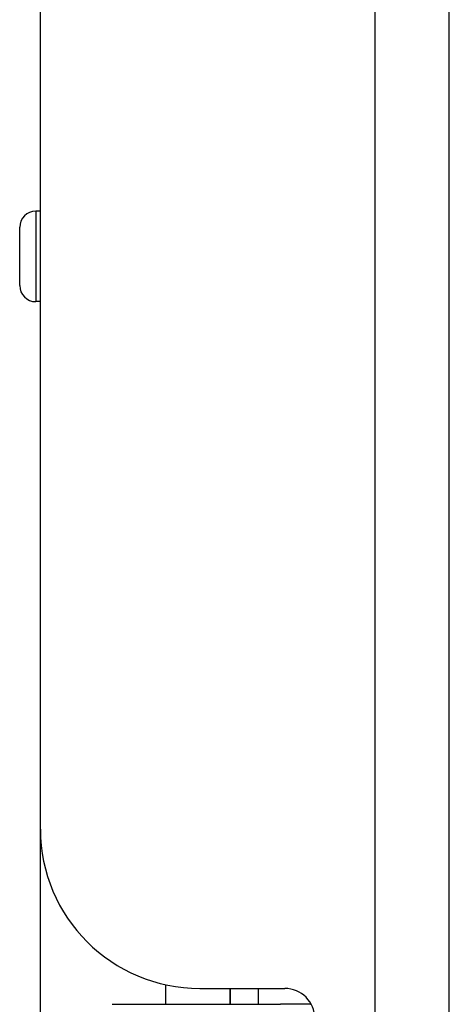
# Model space of a CAD drawing. Header units: inches. Extents: x 2.3 to 72.2, y 3.3 to 39.4.
# Tile 60 of 76: x 16.9 to 17.8, y 24.4 to 26.3. Entities that reach past the tile are written whole.
import ezdxf

# ---------------------------------------------------------------- set-up
doc = ezdxf.new("R2010")
doc.units = ezdxf.units.IN
doc.header["$MEASUREMENT"] = 0
doc.layers.add('Visible Edges(ANSI)', color=7, linetype='Continuous', lineweight=25)
doc.layers.add('Visible Tangent Edges(ANSI)', color=7, linetype='Continuous', lineweight=25)

msp = doc.modelspace()

# ---------------------------------------------------------------- linework, layer by layer
at = {"layer": 'Visible Edges(ANSI)'}
for p, q in [((16.9801, 24.7111), (16.9801, 27.2221)), ((17.7801, 7.7111), (17.7801, 27.2221)), ((16.9801, 25.9213), (16.9711, 25.9213)), ((16.9396, 25.7757), (16.9396, 25.8898)), ((16.9801, 25.7442), (16.9711, 25.7442)), ((16.9801, 24.3283), (16.9801, 24.7111)), ((17.2251, 24.4064), (17.2251, 24.3681)), ((17.2921, 24.3991), (17.458, 24.3991)), ((17.351, 24.3991), (17.351, 24.3681)), ((17.3521, 24.3681), (17.3521, 24.3991)), ((17.1202, 24.3681), (17.4501, 24.3681)), ((17.5085, 24.3681), (17.4501, 24.3681)), ((17.5085, 24.3681), (17.51, 24.3681))]:
    msp.add_line(p, q, dxfattribs=at)
for centre, radius, start, end in [((16.9711, 25.8898), 0.0315, 90, 180), ((16.9711, 25.7757), 0.0315, 180, 270), ((17.2921, 24.7111), 0.312, 180, 270), ((17.458, 24.3401), 0.0591, 0, 90)]:
    msp.add_arc(centre, radius, start, end, dxfattribs=at)
at = {"layer": 'Visible Tangent Edges(ANSI)'}
for p, q in [((17.6341, 27.2221), (17.6341, 7.7111)), ((16.9711, 25.9213), (16.9711, 25.7442)), ((17.4059, 24.3991), (17.4059, 24.3681))]:
    msp.add_line(p, q, dxfattribs=at)

doc.saveas('drawing.dxf')
